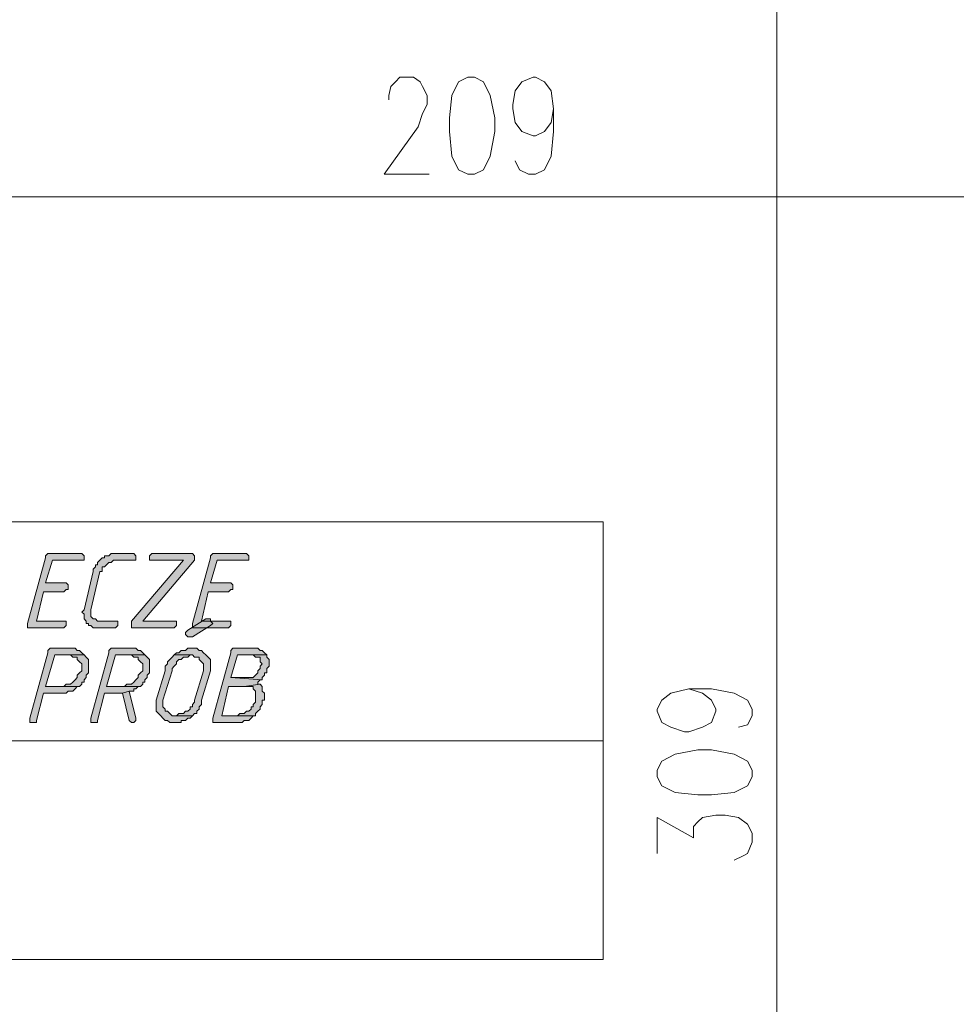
# Model space of a CAD drawing. Header units: inches. Extents: x 1504 to 12593, y -807 to 3183.
# Tile 155 of 256: x 6270 to 6445, y 53 to 237. Entities that reach past the tile are written whole.
import ezdxf

# ---------------------------------------------------------------- set-up
doc = ezdxf.new("R2010")
doc.units = ezdxf.units.IN
doc.header["$MEASUREMENT"] = 0
for name, color, linetype in [('at_Entity', 7, 'Continuous'), ('at_Rect', 7, 'Continuous'), ('at_Solid', 7, 'Continuous')]:
    doc.layers.add(name, color=color, linetype=linetype)

msp = doc.modelspace()

# ---------------------------------------------------------------- hatches: boundary and pattern name
at = {"layer": 'at_Solid', "lineweight": 15}
for points in [[(6281.22, 137.45), (6275.31, 137.45), (6274.88, 137.02), (6274.88, 136.6), (6271.5, 124.35), (6271.5, 123.5), (6278.26, 123.5), (6278.69, 123.93), (6278.69, 124.77), (6273.19, 124.77), (6274.46, 130.26), (6278.26, 130.26), (6278.69, 130.68), (6279.1, 130.68), (6279.1, 131.53), (6278.69, 131.96), (6274.88, 131.96), (6276.15, 136.18), (6282.06, 136.18), (6282.06, 137.02), (6281.64, 137.45)], [(6290.93, 137.45), (6287.13, 137.45), (6286.71, 137.02), (6285.87, 137.02), (6285.87, 136.6), (6285.44, 136.6), (6285.02, 136.18), (6284.6, 135.76), (6284.6, 135.33), (6284.18, 135.33), (6284.18, 134.91), (6283.75, 134.49), (6283.75, 134.06), (6282.06, 126.89), (6281.64, 126.46), (6282.06, 126.04), (6282.06, 125.19), (6282.48, 124.77), (6282.48, 124.35), (6282.91, 124.35), (6282.91, 123.93), (6283.33, 123.93), (6283.75, 123.5), (6287.98, 123.5), (6288.4, 123.93), (6288.4, 124.77), (6284.6, 124.77), (6284.18, 125.19), (6283.75, 125.19), (6283.33, 125.62), (6283.33, 126.46), (6283.33, 126.89), (6285.02, 134.06), (6285.44, 134.06), (6285.44, 134.91), (6285.87, 134.91), (6286.28, 135.33), (6286.71, 135.76), (6287.13, 135.76), (6287.56, 136.18), (6291.78, 136.18), (6291.78, 137.02), (6291.36, 137.45)], [(6301.92, 137.45), (6294.74, 137.45), (6294.31, 137.02), (6294.31, 136.18), (6300.65, 136.18), (6290.93, 124.77), (6290.93, 123.5), (6298.96, 123.5), (6299.38, 123.93), (6299.38, 124.77), (6293.05, 124.77), (6302.76, 136.18), (6302.76, 137.02), (6302.34, 137.45)], [(6312.05, 137.45), (6306.14, 137.45), (6305.72, 137.02), (6305.72, 136.6), (6302.34, 124.35), (6302.34, 123.5), (6309.1, 123.5), (6309.52, 123.93), (6309.52, 124.77), (6304.03, 124.77), (6305.3, 130.26), (6309.1, 130.26), (6309.52, 130.68), (6309.94, 130.68), (6309.94, 131.53), (6309.52, 131.96), (6305.72, 131.96), (6306.99, 136.18), (6312.9, 136.18), (6312.9, 137.02), (6312.48, 137.45)], [(6305.3, 125.19), (6304.87, 125.19), (6301.49, 123.08), (6301.07, 122.66), (6301.07, 122.24), (6301.49, 121.81), (6302.34, 121.81), (6305.72, 123.93), (6306.14, 124.35), (6305.72, 124.77), (6305.72, 125.19)], [(6279.53, 119.71), (6275.72, 119.71), (6275.31, 119.28), (6275.31, 118.86), (6271.92, 106.61), (6271.92, 105.76), (6273.19, 105.76), (6273.19, 106.19), (6274.46, 111.25), (6278.69, 111.25), (6279.1, 111.68), (6279.95, 111.68), (6280.38, 112.1), (6280.79, 112.52), (6281.22, 112.52), (6274.88, 112.52), (6276.57, 118.44), (6282.06, 118.44), (6281.64, 118.86), (6281.22, 119.28), (6280.79, 119.28), (6280.38, 119.71), (6279.95, 119.71)], [(6282.06, 118.44), (6279.53, 118.44), (6279.95, 118.01), (6280.79, 118.01), (6280.79, 117.59), (6281.22, 117.17), (6281.64, 116.75), (6281.64, 115.48), (6281.22, 115.06), (6280.79, 114.63), (6280.79, 114.21), (6280.38, 113.79), (6279.95, 113.37), (6279.53, 112.94), (6278.69, 112.94), (6278.26, 112.52), (6274.88, 112.52), (6281.22, 112.52), (6281.64, 112.94), (6281.64, 113.37), (6282.06, 113.37), (6282.06, 113.79), (6282.48, 114.21), (6282.48, 114.63), (6282.91, 115.06), (6282.91, 116.32), (6282.91, 117.59), (6282.48, 118.01)], [(6290.93, 119.71), (6287.13, 119.71), (6286.71, 119.28), (6286.71, 118.86), (6283.33, 106.61), (6283.33, 105.76), (6284.6, 105.76), (6284.6, 106.19), (6285.87, 111.25), (6289.25, 111.25), (6290.51, 111.68), (6291.36, 111.68), (6291.36, 112.1), (6291.78, 112.1), (6292.2, 112.52), (6292.62, 112.52), (6286.28, 112.52), (6287.98, 118.44), (6293.47, 118.44), (6293.05, 118.86), (6292.62, 119.28), (6292.2, 119.28), (6291.78, 119.71), (6291.36, 119.71)], [(6293.47, 118.44), (6290.93, 118.44), (6291.36, 118.01), (6292.2, 118.01), (6292.2, 117.59), (6292.62, 117.17), (6293.05, 116.75), (6293.05, 115.48), (6292.62, 115.06), (6292.2, 114.63), (6292.2, 114.21), (6291.78, 113.79), (6291.36, 113.37), (6290.93, 112.94), (6290.09, 112.94), (6289.66, 112.52), (6286.28, 112.52), (6292.62, 112.52), (6293.05, 112.94), (6293.05, 113.37), (6293.47, 113.37), (6293.47, 113.79), (6293.89, 114.21), (6293.89, 114.63), (6294.31, 115.06), (6294.31, 116.32), (6294.31, 117.59), (6293.89, 118.01)], [(6298.96, 118.44), (6298.53, 118.01), (6298.12, 117.59), (6297.69, 117.17), (6297.69, 116.75), (6297.27, 116.32), (6297.27, 115.48), (6295.58, 109.99), (6295.58, 109.14), (6295.58, 107.88), (6296, 107.45), (6296.43, 107.03), (6296.84, 106.61), (6297.27, 106.19), (6297.69, 106.19), (6298.12, 105.76), (6300.23, 105.76), (6300.23, 106.19), (6301.07, 106.19), (6301.49, 106.61), (6301.92, 106.61), (6302.34, 107.03), (6298.53, 107.03), (6298.12, 107.45), (6297.69, 107.88), (6297.27, 107.88), (6297.27, 108.3), (6296.84, 108.72), (6296.84, 109.99), (6298.53, 115.48), (6298.53, 115.9), (6298.96, 116.32), (6299.38, 116.75), (6299.38, 117.17), (6299.8, 117.59), (6300.23, 117.59), (6300.65, 118.01), (6301.49, 118.01), (6301.92, 118.44), (6302.34, 118.44)], [(6302.34, 119.71), (6301.49, 119.71), (6301.07, 119.28), (6300.23, 119.28), (6299.8, 118.86), (6299.38, 118.86), (6298.96, 118.44), (6302.34, 118.44), (6302.76, 118.01), (6303.61, 118.01), (6303.61, 117.59), (6304.03, 117.17), (6304.45, 116.75), (6304.45, 115.48), (6302.76, 109.99), (6302.76, 109.57), (6302.34, 109.14), (6302.34, 108.72), (6301.92, 108.72), (6301.92, 108.3), (6301.49, 107.88), (6301.07, 107.88), (6300.65, 107.45), (6299.8, 107.45), (6299.38, 107.03), (6298.96, 107.03), (6302.34, 107.03), (6302.76, 107.45), (6303.18, 107.45), (6303.18, 107.88), (6303.61, 108.3), (6303.61, 108.72), (6304.03, 109.14), (6304.03, 109.99), (6305.72, 115.48), (6305.72, 116.32), (6305.72, 117.59), (6305.3, 118.01), (6304.87, 118.44), (6304.45, 118.86), (6304.03, 119.28), (6303.61, 119.28), (6303.18, 119.71), (6302.76, 119.71)], [(6313.74, 119.71), (6309.94, 119.71), (6309.52, 119.28), (6309.52, 118.86), (6306.14, 106.61), (6306.14, 106.19), (6306.14, 105.76), (6311.63, 105.76), (6312.05, 106.19), (6312.9, 106.19), (6313.32, 106.61), (6313.74, 107.03), (6314.17, 107.03), (6307.83, 107.03), (6309.1, 112.52), (6312.05, 112.52), (6315.01, 112.94), (6314.58, 112.94), (6314.58, 113.37), (6315.01, 113.79), (6315.43, 113.79), (6309.52, 114.21), (6310.79, 118.44), (6316.28, 118.44), (6315.86, 118.86), (6315.43, 119.28), (6315.01, 119.28), (6314.58, 119.71), (6314.17, 119.71)], [(6316.28, 118.44), (6313.74, 118.44), (6314.17, 118.01), (6315.01, 118.01), (6315.01, 117.17), (6315.43, 116.75), (6315.01, 116.32), (6315.01, 115.9), (6314.58, 115.48), (6314.58, 115.06), (6314.17, 114.63), (6313.74, 114.21), (6309.52, 114.21), (6315.43, 113.79), (6315.43, 114.21), (6315.86, 114.63), (6315.86, 115.06), (6316.28, 115.06), (6316.28, 115.9), (6316.7, 116.32), (6316.7, 116.75), (6316.7, 117.59), (6316.28, 118.01)], [(6315.01, 112.94), (6312.05, 112.52), (6313.74, 112.52), (6313.74, 112.1), (6314.17, 111.68), (6314.17, 109.57), (6313.74, 109.14), (6313.74, 108.72), (6313.32, 108.72), (6313.32, 108.3), (6312.9, 107.88), (6312.48, 107.88), (6312.05, 107.45), (6311.21, 107.45), (6310.79, 107.03), (6307.83, 107.03), (6314.17, 107.03), (6314.17, 107.45), (6314.58, 107.88), (6315.01, 108.3), (6315.01, 108.72), (6315.43, 109.14), (6315.43, 109.99), (6315.86, 109.99), (6315.86, 110.83), (6315.86, 111.25), (6315.43, 111.68), (6315.43, 112.52)], [(6290.51, 111.68), (6289.25, 111.25), (6290.51, 106.19), (6290.93, 105.76), (6291.36, 105.76), (6291.78, 106.19), (6291.78, 106.61)]]:
    msp.add_hatch(color=7, dxfattribs=at).paths.add_polyline_path(points)

# ---------------------------------------------------------------- linework, layer by layer
at = {"layer": 'at_Entity', "color": 7, "lineweight": 15}
for p, q in [((6411.74, -52.63), (6411.74, 244.74)), ((6339.09, 223.19), (6339.51, 224.88)), ((6339.51, 224.88), (6340.35, 225.73)), ((6340.35, 225.73), (6341.2, 226.57)), ((6341.2, 226.57), (6343.73, 226.57)), ((6343.73, 226.57), (6345, 225.73)), ((6345, 225.73), (6345.42, 224.88)), ((6345.42, 224.88), (6346.27, 223.19)), ((6352.18, 225.73), (6350.91, 223.19)), ((6353.87, 226.57), (6352.18, 225.73)), ((6355.14, 226.57), (6353.87, 226.57)), ((6356.83, 225.73), (6355.14, 226.57)), ((6358.09, 223.19), (6356.83, 225.73)), ((6362.74, 224.03), (6364.01, 225.73)), ((6364.01, 225.73), (6366.12, 226.57)), ((6366.12, 226.57), (6366.55, 226.57)), ((6366.55, 226.57), (6368.23, 225.73)), ((6368.23, 225.73), (6369.5, 224.03)), ((6339.09, 222.35), (6339.09, 223.19)), ((6346.27, 223.19), (6346.27, 221.5)), ((6350.91, 223.19), (6350.49, 218.97)), ((6358.94, 218.97), (6358.09, 223.19)), ((6362.32, 221.5), (6362.74, 224.03)), ((6369.5, 224.03), (6369.92, 220.66)), ((6346.27, 221.5), (6345.42, 219.81)), ((6362.32, 220.66), (6362.32, 221.5)), ((6345.42, 219.81), (6344.58, 217.28)), ((6362.74, 218.13), (6362.32, 220.66)), ((6369.92, 220.66), (6369.5, 218.13)), ((6369.92, 220.66), (6369.92, 216.44)), ((6350.49, 218.97), (6350.49, 216.44)), ((6358.94, 216.44), (6358.94, 218.97)), ((6364.01, 216.44), (6362.74, 218.13)), ((6369.5, 218.13), (6368.23, 216.44)), ((6344.58, 217.28), (6338.24, 208.41)), ((6350.49, 216.44), (6350.91, 211.79)), ((6358.09, 211.79), (6358.94, 216.44)), ((6366.12, 215.59), (6364.01, 216.44)), ((6368.23, 216.44), (6366.55, 215.59)), ((6369.92, 216.44), (6369.5, 211.79)), ((6366.55, 215.59), (6366.12, 215.59)), ((6350.91, 211.79), (6352.18, 209.25)), ((6356.83, 209.25), (6358.09, 211.79)), ((6363.59, 209.25), (6362.74, 210.95)), ((6369.5, 211.79), (6368.23, 209.25)), ((6338.24, 208.41), (6346.69, 208.41)), ((6352.18, 209.25), (6353.87, 208.41)), ((6353.87, 208.41), (6355.14, 208.41)), ((6355.14, 208.41), (6356.83, 209.25)), ((6365.27, 208.41), (6363.59, 209.25)), ((6366.55, 208.41), (6365.27, 208.41)), ((6368.23, 209.25), (6366.55, 208.41)), ((6255.45, 204.18), (6453.13, 204.18)), ((6274.88, 136.6), (6271.5, 124.35)), ((6275.31, 137.45), (6274.88, 137.02)), ((6274.88, 137.02), (6274.88, 136.6)), ((6281.22, 137.45), (6275.31, 137.45)), ((6281.64, 137.45), (6281.22, 137.45)), ((6282.06, 137.02), (6281.64, 137.45)), ((6282.06, 136.18), (6282.06, 137.02)), ((6285.44, 136.6), (6285.02, 136.18)), ((6285.87, 136.6), (6285.44, 136.6)), ((6286.71, 137.02), (6285.87, 137.02)), ((6285.87, 137.02), (6285.87, 136.6)), ((6287.13, 137.45), (6286.71, 137.02)), ((6290.93, 137.45), (6287.13, 137.45)), ((6291.36, 137.45), (6290.93, 137.45)), ((6291.78, 137.02), (6291.36, 137.45)), ((6291.78, 136.18), (6291.78, 137.02)), ((6294.74, 137.45), (6294.31, 137.02)), ((6294.31, 137.02), (6294.31, 136.18)), ((6301.92, 137.45), (6294.74, 137.45)), ((6302.34, 137.45), (6301.92, 137.45)), ((6302.76, 137.02), (6302.34, 137.45)), ((6305.72, 136.6), (6302.34, 124.35)), ((6302.76, 136.18), (6302.76, 137.02)), ((6302.76, 137.02), (6302.76, 137.02)), ((6306.14, 137.45), (6305.72, 137.02)), ((6305.72, 137.02), (6305.72, 136.6)), ((6312.05, 137.45), (6306.14, 137.45)), ((6312.48, 137.45), (6312.05, 137.45)), ((6312.9, 137.02), (6312.48, 137.45)), ((6312.9, 136.18), (6312.9, 137.02)), ((6274.88, 131.96), (6276.15, 136.18)), ((6276.15, 136.18), (6282.06, 136.18)), ((6284.18, 134.91), (6283.75, 134.49)), ((6284.6, 135.33), (6284.18, 135.33)), ((6284.18, 135.33), (6284.18, 134.91)), ((6285.02, 136.18), (6284.6, 135.76)), ((6284.6, 135.76), (6284.6, 135.33)), ((6285.02, 136.18), (6285.02, 136.18)), ((6285.44, 134.06), (6285.44, 134.91)), ((6285.44, 134.91), (6285.87, 134.91)), ((6285.87, 134.91), (6286.28, 135.33)), ((6286.28, 135.33), (6286.71, 135.76)), ((6286.28, 135.33), (6286.28, 135.33)), ((6286.71, 135.76), (6287.13, 135.76)), ((6287.13, 135.76), (6287.56, 136.18)), ((6287.56, 136.18), (6291.78, 136.18)), ((6300.65, 136.18), (6290.93, 124.77)), ((6293.05, 124.77), (6302.76, 136.18)), ((6294.31, 136.18), (6300.65, 136.18)), ((6305.72, 131.96), (6306.99, 136.18)), ((6306.99, 136.18), (6312.9, 136.18)), ((6283.75, 134.06), (6282.06, 126.89)), ((6283.33, 126.89), (6285.02, 134.06)), ((6283.75, 134.49), (6283.75, 134.06)), ((6285.02, 134.06), (6285.44, 134.06)), ((6278.69, 131.96), (6274.88, 131.96)), ((6279.1, 131.53), (6278.69, 131.96)), ((6279.1, 130.68), (6279.1, 131.53)), ((6309.52, 131.96), (6305.72, 131.96)), ((6309.94, 131.53), (6309.52, 131.96)), ((6309.94, 130.68), (6309.94, 131.53)), ((6273.19, 124.77), (6274.46, 130.26)), ((6274.46, 130.26), (6278.26, 130.26)), ((6278.26, 130.26), (6278.69, 130.68)), ((6278.69, 130.68), (6279.1, 130.68)), ((6304.03, 124.77), (6305.3, 130.26)), ((6305.3, 130.26), (6309.1, 130.26)), ((6309.1, 130.26), (6309.52, 130.68)), ((6309.52, 130.68), (6309.94, 130.68)), ((6282.06, 126.89), (6281.64, 126.46)), ((6281.64, 126.46), (6281.64, 126.46)), ((6281.64, 126.46), (6282.06, 126.04)), ((6282.06, 126.89), (6282.06, 126.89)), ((6282.06, 126.04), (6282.06, 125.19)), ((6283.33, 126.46), (6283.33, 126.89)), ((6283.33, 125.62), (6283.33, 126.46)), ((6283.75, 125.19), (6283.33, 125.62)), ((6271.5, 124.35), (6271.5, 123.5)), ((6271.5, 123.5), (6278.26, 123.5)), ((6278.69, 124.77), (6273.19, 124.77)), ((6278.26, 123.5), (6278.69, 123.93)), ((6278.69, 123.93), (6278.69, 124.77)), ((6282.06, 125.19), (6282.48, 124.77)), ((6282.48, 124.77), (6282.48, 124.35)), ((6282.48, 124.35), (6282.91, 124.35)), ((6282.91, 124.35), (6282.91, 123.93)), ((6282.91, 123.93), (6283.33, 123.93)), ((6283.33, 123.93), (6283.75, 123.5)), ((6284.18, 125.19), (6283.75, 125.19)), ((6283.75, 123.5), (6287.98, 123.5)), ((6284.6, 124.77), (6284.18, 125.19)), ((6288.4, 124.77), (6284.6, 124.77)), ((6287.98, 123.5), (6288.4, 123.93)), ((6288.4, 123.93), (6288.4, 124.77)), ((6290.93, 124.77), (6290.93, 123.5)), ((6290.93, 123.5), (6298.96, 123.5)), ((6299.38, 124.77), (6293.05, 124.77)), ((6298.96, 123.5), (6299.38, 123.93)), ((6299.38, 123.93), (6299.38, 124.77)), ((6304.87, 125.19), (6301.49, 123.08)), ((6302.34, 124.35), (6302.34, 123.5)), ((6302.34, 121.81), (6305.72, 123.93)), ((6302.34, 123.5), (6309.1, 123.5)), ((6309.52, 124.77), (6304.03, 124.77)), ((6305.3, 125.19), (6304.87, 125.19)), ((6305.72, 125.19), (6305.3, 125.19)), ((6305.72, 124.77), (6305.72, 125.19)), ((6306.14, 124.35), (6305.72, 124.77)), ((6305.72, 123.93), (6306.14, 124.35)), ((6305.72, 123.93), (6305.72, 123.93)), ((6309.1, 123.5), (6309.52, 123.93)), ((6309.52, 123.93), (6309.52, 124.77)), ((6301.49, 123.08), (6301.07, 122.66)), ((6301.07, 122.66), (6301.07, 122.24)), ((6301.07, 122.24), (6301.07, 122.24)), ((6301.07, 122.24), (6301.49, 121.81)), ((6301.49, 121.81), (6302.34, 121.81)), ((6275.31, 118.86), (6271.92, 106.61)), ((6274.88, 112.52), (6276.57, 118.44)), ((6275.72, 119.71), (6275.31, 119.28)), ((6275.31, 119.28), (6275.31, 118.86)), ((6279.53, 119.71), (6275.72, 119.71)), ((6276.57, 118.44), (6282.06, 118.44)), ((6279.95, 119.71), (6279.53, 119.71)), ((6282.06, 118.44), (6279.53, 118.44)), ((6279.53, 118.44), (6279.95, 118.01)), ((6280.38, 119.71), (6279.95, 119.71)), ((6279.95, 118.01), (6280.79, 118.01)), ((6280.79, 119.28), (6280.38, 119.71)), ((6281.22, 119.28), (6280.79, 119.28)), ((6280.79, 118.01), (6280.79, 117.59)), ((6281.64, 118.86), (6281.22, 119.28)), ((6282.06, 118.44), (6281.64, 118.86)), ((6281.64, 118.86), (6281.64, 118.86)), ((6282.48, 118.01), (6282.06, 118.44)), ((6282.91, 117.59), (6282.48, 118.01)), ((6282.48, 118.01), (6282.48, 118.01)), ((6286.71, 118.86), (6283.33, 106.61)), ((6286.28, 112.52), (6287.98, 118.44)), ((6287.13, 119.71), (6286.71, 119.28)), ((6286.71, 119.28), (6286.71, 118.86)), ((6290.93, 119.71), (6287.13, 119.71)), ((6287.98, 118.44), (6293.47, 118.44)), ((6291.36, 119.71), (6290.93, 119.71)), ((6293.47, 118.44), (6290.93, 118.44)), ((6290.93, 118.44), (6291.36, 118.01)), ((6291.78, 119.71), (6291.36, 119.71)), ((6291.36, 118.01), (6292.2, 118.01)), ((6292.2, 119.28), (6291.78, 119.71)), ((6292.62, 119.28), (6292.2, 119.28)), ((6292.2, 118.01), (6292.2, 117.59)), ((6293.05, 118.86), (6292.62, 119.28)), ((6293.47, 118.44), (6293.05, 118.86)), ((6293.05, 118.86), (6293.05, 118.86)), ((6293.89, 118.01), (6293.47, 118.44)), ((6294.31, 117.59), (6293.89, 118.01)), ((6293.89, 118.01), (6293.89, 118.01)), ((6298.53, 118.01), (6298.12, 117.59)), ((6298.96, 118.44), (6298.53, 118.01)), ((6299.38, 118.86), (6298.96, 118.44)), ((6302.34, 118.44), (6298.96, 118.44)), ((6298.96, 118.44), (6302.34, 118.44)), ((6299.8, 118.86), (6299.38, 118.86)), ((6300.23, 119.28), (6299.8, 118.86)), ((6301.07, 119.28), (6300.23, 119.28)), ((6300.23, 117.59), (6300.65, 118.01)), ((6300.65, 118.01), (6301.49, 118.01)), ((6301.49, 119.71), (6301.07, 119.28)), ((6302.34, 119.71), (6301.49, 119.71)), ((6301.49, 118.01), (6301.92, 118.44)), ((6301.92, 118.44), (6302.34, 118.44)), ((6302.76, 119.71), (6302.34, 119.71)), ((6302.34, 118.44), (6302.76, 118.01)), ((6303.18, 119.71), (6302.76, 119.71)), ((6302.76, 118.01), (6303.61, 118.01)), ((6303.61, 119.28), (6303.18, 119.71)), ((6304.03, 119.28), (6303.61, 119.28)), ((6303.61, 118.01), (6303.61, 117.59)), ((6304.45, 118.86), (6304.03, 119.28)), ((6304.87, 118.44), (6304.45, 118.86)), ((6304.45, 118.86), (6304.45, 118.86)), ((6305.3, 118.01), (6304.87, 118.44)), ((6305.72, 117.59), (6305.3, 118.01)), ((6305.3, 118.01), (6305.3, 118.01)), ((6309.52, 118.86), (6306.14, 106.61)), ((6309.94, 119.71), (6309.52, 119.28)), ((6309.52, 119.28), (6309.52, 118.86)), ((6309.52, 114.21), (6310.79, 118.44)), ((6313.74, 119.71), (6309.94, 119.71)), ((6310.79, 118.44), (6316.28, 118.44)), ((6314.17, 119.71), (6313.74, 119.71)), ((6316.28, 118.44), (6313.74, 118.44)), ((6313.74, 118.44), (6314.17, 118.01)), ((6314.58, 119.71), (6314.17, 119.71)), ((6314.17, 118.01), (6315.01, 118.01)), ((6315.01, 119.28), (6314.58, 119.71)), ((6315.43, 119.28), (6315.01, 119.28)), ((6315.01, 118.01), (6315.01, 117.17)), ((6315.86, 118.86), (6315.43, 119.28)), ((6316.28, 118.44), (6315.86, 118.86)), ((6315.86, 118.86), (6315.86, 118.86)), ((6316.28, 118.01), (6316.28, 118.44)), ((6316.7, 117.59), (6316.28, 118.01)), ((6280.79, 117.59), (6281.22, 117.17)), ((6281.22, 117.17), (6281.22, 117.17)), ((6281.22, 117.17), (6281.64, 116.75)), ((6281.64, 116.75), (6281.64, 115.48)), ((6282.91, 116.32), (6282.91, 117.59)), ((6282.91, 115.06), (6282.91, 116.32)), ((6292.2, 117.59), (6292.62, 117.17)), ((6292.62, 117.17), (6292.62, 117.17)), ((6292.62, 117.17), (6293.05, 116.75)), ((6293.05, 116.75), (6293.05, 115.48)), ((6294.31, 116.32), (6294.31, 117.59)), ((6294.31, 115.06), (6294.31, 116.32)), ((6297.69, 116.75), (6297.27, 116.32)), ((6297.27, 116.32), (6297.27, 115.48)), ((6298.12, 117.59), (6297.69, 117.17)), ((6297.69, 117.17), (6297.69, 116.75)), ((6298.12, 117.59), (6298.12, 117.59)), ((6298.53, 115.9), (6298.96, 116.32)), ((6298.96, 116.32), (6299.38, 116.75)), ((6298.96, 116.32), (6298.96, 116.32)), ((6299.38, 117.17), (6299.8, 117.59)), ((6299.38, 116.75), (6299.38, 117.17)), ((6299.8, 117.59), (6300.23, 117.59)), ((6303.61, 117.59), (6304.03, 117.17)), ((6304.03, 117.17), (6304.03, 117.17)), ((6304.03, 117.17), (6304.45, 116.75)), ((6304.45, 116.75), (6304.45, 115.48)), ((6305.72, 116.32), (6305.72, 117.59)), ((6305.72, 115.48), (6305.72, 116.32)), ((6315.01, 117.17), (6315.43, 116.75)), ((6315.43, 116.75), (6315.01, 116.32)), ((6315.01, 116.32), (6315.01, 115.9)), ((6315.43, 116.75), (6315.43, 116.75)), ((6316.28, 115.9), (6316.7, 116.32)), ((6316.7, 116.75), (6316.7, 117.59)), ((6316.7, 116.32), (6316.7, 116.75)), ((6281.22, 115.06), (6280.79, 114.63)), ((6280.79, 114.63), (6280.79, 114.21)), ((6281.64, 115.48), (6281.22, 115.06)), ((6281.22, 115.06), (6281.22, 115.06)), ((6282.48, 114.63), (6282.91, 115.06)), ((6282.48, 114.21), (6282.48, 114.63)), ((6292.62, 115.06), (6292.2, 114.63)), ((6292.2, 114.63), (6292.2, 114.21)), ((6293.05, 115.48), (6292.62, 115.06)), ((6292.62, 115.06), (6292.62, 115.06)), ((6293.89, 114.63), (6294.31, 115.06)), ((6293.89, 114.21), (6293.89, 114.63)), ((6297.27, 115.48), (6295.58, 109.99)), ((6296.84, 109.99), (6298.53, 115.48)), ((6298.53, 115.48), (6298.53, 115.9)), ((6304.45, 115.48), (6302.76, 109.99)), ((6304.03, 109.99), (6305.72, 115.48)), ((6314.17, 114.63), (6313.74, 114.21)), ((6314.58, 115.06), (6314.17, 114.63)), ((6314.17, 114.63), (6314.17, 114.63)), ((6315.01, 115.9), (6314.58, 115.48)), ((6314.58, 115.48), (6314.58, 115.06)), ((6315.01, 115.9), (6315.01, 115.9)), ((6315.43, 114.21), (6315.86, 114.63)), ((6315.86, 114.63), (6315.86, 115.06)), ((6315.86, 115.06), (6316.28, 115.06)), ((6316.28, 115.06), (6316.28, 115.9)), ((6278.26, 112.52), (6274.88, 112.52)), ((6274.88, 112.52), (6281.22, 112.52)), ((6281.22, 112.52), (6274.88, 112.52)), ((6278.69, 112.94), (6278.26, 112.52)), ((6279.53, 112.94), (6278.69, 112.94)), ((6279.95, 113.37), (6279.53, 112.94)), ((6280.38, 113.79), (6279.95, 113.37)), ((6279.95, 113.37), (6279.95, 113.37)), ((6280.79, 114.21), (6280.38, 113.79)), ((6280.38, 112.1), (6280.79, 112.52)), ((6280.79, 112.52), (6281.22, 112.52)), ((6281.22, 112.52), (6281.64, 112.94)), ((6281.64, 112.94), (6281.64, 113.37)), ((6281.64, 113.37), (6282.06, 113.37)), ((6282.06, 113.79), (6282.48, 114.21)), ((6282.06, 113.37), (6282.06, 113.79)), ((6289.66, 112.52), (6286.28, 112.52)), ((6286.28, 112.52), (6292.62, 112.52)), ((6292.62, 112.52), (6286.28, 112.52)), ((6290.09, 112.94), (6289.66, 112.52)), ((6290.93, 112.94), (6290.09, 112.94)), ((6291.36, 113.37), (6290.93, 112.94)), ((6291.78, 113.79), (6291.36, 113.37)), ((6291.36, 113.37), (6291.36, 113.37)), ((6292.2, 114.21), (6291.78, 113.79)), ((6291.78, 112.1), (6292.2, 112.52)), ((6292.2, 112.52), (6292.62, 112.52)), ((6292.62, 112.52), (6293.05, 112.94)), ((6293.05, 112.94), (6293.05, 113.37)), ((6293.05, 113.37), (6293.47, 113.37)), ((6293.47, 113.79), (6293.89, 114.21)), ((6293.47, 113.37), (6293.47, 113.79)), ((6307.83, 107.03), (6309.1, 112.52)), ((6309.1, 112.52), (6312.05, 112.52)), ((6313.74, 114.21), (6309.52, 114.21)), ((6309.52, 114.21), (6315.43, 113.79)), ((6315.43, 113.79), (6309.52, 114.21)), ((6315.01, 112.94), (6312.05, 112.52)), ((6312.05, 112.52), (6315.01, 112.94)), ((6312.05, 112.52), (6313.74, 112.52)), ((6313.74, 112.52), (6313.74, 112.1)), ((6314.58, 113.37), (6315.01, 113.79)), ((6314.58, 112.94), (6314.58, 113.37)), ((6314.58, 113.37), (6314.58, 113.37)), ((6315.01, 112.94), (6314.58, 112.94)), ((6315.01, 113.79), (6315.43, 113.79)), ((6315.43, 112.52), (6315.01, 112.94)), ((6315.43, 113.79), (6315.43, 114.21)), ((6315.43, 111.68), (6315.43, 112.52)), ((6273.19, 106.19), (6274.46, 111.25)), ((6274.46, 111.25), (6278.69, 111.25)), ((6278.69, 111.25), (6279.1, 111.68)), ((6279.1, 111.68), (6279.95, 111.68)), ((6279.95, 111.68), (6280.38, 112.1)), ((6280.38, 112.1), (6280.38, 112.1)), ((6284.6, 106.19), (6285.87, 111.25)), ((6285.87, 111.25), (6289.25, 111.25)), ((6290.51, 111.68), (6289.25, 111.25)), ((6289.25, 111.25), (6290.51, 111.68)), ((6289.25, 111.25), (6290.51, 106.19)), ((6291.78, 106.61), (6290.51, 111.68)), ((6290.51, 111.68), (6291.36, 111.68)), ((6291.36, 111.68), (6291.36, 112.1)), ((6291.36, 112.1), (6291.78, 112.1)), ((6313.74, 112.1), (6314.17, 111.68)), ((6314.17, 111.68), (6314.17, 109.57)), ((6315.86, 111.25), (6315.43, 111.68)), ((6315.86, 110.83), (6315.86, 111.25)), ((6315.86, 109.99), (6315.86, 110.83)), ((6390.2, 109.99), (6391.89, 111.25)), ((6391.89, 111.25), (6395.26, 112.1)), ((6395.26, 112.1), (6397.8, 111.25)), ((6395.26, 112.1), (6399.49, 112.1)), ((6397.8, 111.25), (6399.49, 109.99)), ((6399.49, 112.1), (6403.72, 111.25)), ((6403.72, 111.25), (6406.25, 109.99)), ((6295.58, 109.99), (6295.58, 109.14)), ((6295.58, 109.14), (6295.58, 107.88)), ((6296.84, 108.72), (6296.84, 109.99)), ((6302.76, 109.57), (6302.34, 109.14)), ((6302.34, 109.14), (6302.34, 108.72)), ((6302.76, 109.99), (6302.76, 109.57)), ((6303.61, 108.72), (6304.03, 109.14)), ((6304.03, 109.14), (6304.03, 109.99)), ((6314.17, 109.57), (6313.74, 109.14)), ((6313.74, 109.14), (6313.74, 108.72)), ((6315.01, 108.72), (6315.43, 109.14)), ((6315.43, 109.14), (6315.43, 109.99)), ((6315.43, 109.99), (6315.86, 109.99)), ((6389.35, 108.3), (6390.2, 109.99)), ((6399.49, 109.99), (6400.34, 108.3)), ((6406.25, 109.99), (6407.1, 108.3)), ((6295.58, 107.88), (6296, 107.45)), ((6296, 107.45), (6296, 107.45)), ((6296, 107.45), (6296.43, 107.03)), ((6296.43, 107.03), (6296.43, 107.03)), ((6296.43, 107.03), (6296.84, 106.61)), ((6297.27, 108.3), (6296.84, 108.72)), ((6297.27, 107.88), (6297.27, 108.3)), ((6297.69, 107.88), (6297.27, 107.88)), ((6298.12, 107.45), (6297.69, 107.88)), ((6298.53, 107.03), (6298.12, 107.45)), ((6298.12, 107.45), (6298.12, 107.45)), ((6302.34, 107.03), (6298.53, 107.03)), ((6299.38, 107.03), (6298.96, 107.03)), ((6298.96, 107.03), (6302.34, 107.03)), ((6299.8, 107.45), (6299.38, 107.03)), ((6300.65, 107.45), (6299.8, 107.45)), ((6301.07, 107.88), (6300.65, 107.45)), ((6301.49, 107.88), (6301.07, 107.88)), ((6301.92, 108.3), (6301.49, 107.88)), ((6302.34, 108.72), (6301.92, 108.72)), ((6301.92, 108.72), (6301.92, 108.3)), ((6301.92, 106.61), (6302.34, 107.03)), ((6302.34, 107.03), (6302.76, 107.45)), ((6302.76, 107.45), (6303.18, 107.45)), ((6303.18, 107.88), (6303.61, 108.3)), ((6303.18, 107.45), (6303.18, 107.88)), ((6303.61, 108.3), (6303.61, 108.72)), ((6310.79, 107.03), (6307.83, 107.03)), ((6307.83, 107.03), (6314.17, 107.03)), ((6314.17, 107.03), (6307.83, 107.03)), ((6311.21, 107.45), (6310.79, 107.03)), ((6312.05, 107.45), (6311.21, 107.45)), ((6312.48, 107.88), (6312.05, 107.45)), ((6312.9, 107.88), (6312.48, 107.88)), ((6313.32, 108.3), (6312.9, 107.88)), ((6313.74, 108.72), (6313.32, 108.72)), ((6313.32, 108.72), (6313.32, 108.3)), ((6313.32, 106.61), (6313.74, 107.03)), ((6313.74, 107.03), (6314.17, 107.03)), ((6314.17, 107.45), (6314.58, 107.88)), ((6314.17, 107.03), (6314.17, 107.45)), ((6314.58, 107.88), (6315.01, 108.3)), ((6314.58, 107.88), (6314.58, 107.88)), ((6315.01, 108.3), (6315.01, 108.72)), ((6389.35, 107.88), (6389.35, 108.3)), ((6390.2, 105.76), (6389.35, 107.88)), ((6400.34, 107.88), (6399.49, 105.76)), ((6400.34, 108.3), (6400.34, 107.88)), ((6407.1, 107.03), (6406.25, 105.34)), ((6407.1, 108.3), (6407.1, 107.03)), ((6271.92, 106.61), (6271.92, 105.76)), ((6271.92, 105.76), (6273.19, 105.76)), ((6273.19, 105.76), (6273.19, 106.19)), ((6283.33, 106.61), (6283.33, 105.76)), ((6283.33, 105.76), (6284.6, 105.76)), ((6284.6, 105.76), (6284.6, 106.19)), ((6290.51, 106.19), (6290.51, 106.19)), ((6290.51, 106.19), (6290.93, 105.76)), ((6290.93, 105.76), (6291.36, 105.76)), ((6291.36, 105.76), (6291.78, 106.19)), ((6291.78, 106.19), (6291.78, 106.61)), ((6291.78, 106.61), (6291.78, 106.61)), ((6296.84, 106.61), (6297.27, 106.19)), ((6297.27, 106.19), (6297.69, 106.19)), ((6297.69, 106.19), (6298.12, 105.76)), ((6298.12, 105.76), (6300.23, 105.76)), ((6300.23, 105.76), (6300.23, 106.19)), ((6300.23, 106.19), (6301.07, 106.19)), ((6301.07, 106.19), (6301.49, 106.61)), ((6301.49, 106.61), (6301.92, 106.61)), ((6306.14, 106.61), (6306.14, 106.19)), ((6306.14, 106.19), (6306.14, 105.76)), ((6306.14, 105.76), (6311.63, 105.76)), ((6311.63, 105.76), (6312.05, 106.19)), ((6312.05, 106.19), (6312.9, 106.19)), ((6312.9, 106.19), (6313.32, 106.61)), ((6313.32, 106.61), (6313.32, 106.61)), ((6391.89, 104.92), (6390.2, 105.76)), ((6399.49, 105.76), (6397.8, 104.92)), ((6406.25, 105.34), (6404.56, 104.92)), ((6394.42, 104.07), (6391.89, 104.92)), ((6395.26, 104.07), (6394.42, 104.07)), ((6397.8, 104.92), (6395.26, 104.07)), ((6132.53, 102.38), (6379.21, 102.38)), ((6392.73, 99.85), (6390.2, 98.58)), ((6396.96, 100.69), (6392.73, 99.85)), ((6399.49, 100.69), (6396.96, 100.69)), ((6403.72, 99.85), (6399.49, 100.69)), ((6406.25, 98.58), (6403.72, 99.85)), ((6390.2, 98.58), (6389.35, 96.89)), ((6407.1, 96.89), (6406.25, 98.58)), ((6389.35, 96.89), (6389.35, 95.63)), ((6407.1, 95.63), (6407.1, 96.89)), ((6389.35, 95.63), (6390.2, 93.94)), ((6406.25, 93.94), (6407.1, 95.63)), ((6390.2, 93.94), (6392.73, 92.67)), ((6392.73, 92.67), (6396.96, 92.25)), ((6396.96, 92.25), (6399.49, 92.25)), ((6399.49, 92.25), (6403.72, 92.67)), ((6403.72, 92.67), (6406.25, 93.94)), ((6389.35, 81.27), (6389.35, 88.02)), ((6389.35, 88.02), (6396.11, 84.22)), ((6396.11, 86.33), (6396.96, 87.18)), ((6396.96, 87.18), (6397.8, 88.02)), ((6397.8, 88.02), (6400.34, 88.45)), ((6400.34, 88.45), (6402.03, 88.45)), ((6402.03, 88.45), (6404.56, 88.02)), ((6404.56, 88.02), (6406.25, 86.76)), ((6406.25, 86.76), (6407.1, 85.07)), ((6396.11, 84.22), (6396.11, 86.33)), ((6407.1, 85.07), (6407.1, 83.38)), ((6407.1, 83.38), (6406.25, 81.27)), ((6406.25, 81.27), (6405.4, 80.84)), ((6405.4, 80.84), (6403.72, 80))]:
    msp.add_line(p, q, dxfattribs=at)
at = {"layer": 'at_Rect', "color": 7, "lineweight": 15}
for p, q in [((6132.53, 143.36), (6379.21, 143.36)), ((6379.21, 61.41), (6379.21, 143.36)), ((6379.21, 61.41), (6132.53, 61.41))]:
    msp.add_line(p, q, dxfattribs=at)

doc.saveas('drawing.dxf')
